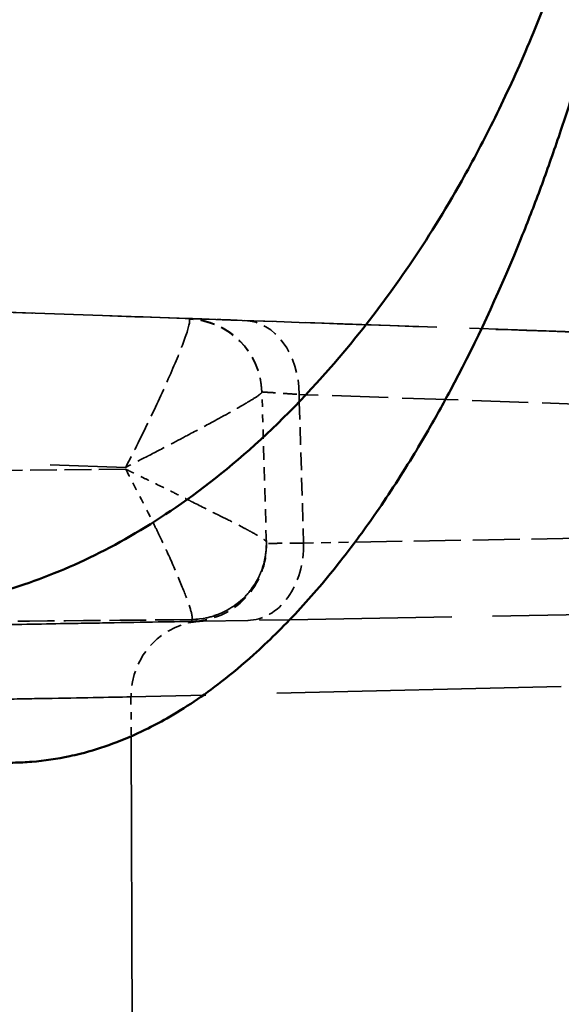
# Model space of a CAD drawing. Header units: millimetres. Extents: x 3278 to 6066, y 2420 to 4375.
# Tile 253 of 256: x 5378.4 to 5385.55, y 3344.84 to 3357.84. Entities that reach past the tile are written whole.
import ezdxf

# ---------------------------------------------------------------- set-up
doc = ezdxf.new("R2010")
doc.units = ezdxf.units.MM
doc.linetypes.add('DASHED', pattern=[0.2067, 0.1654, -0.0413])
for name, color, linetype, lineweight in [('Sichtbare Kanten(DIN)', 7, 'Continuous', 50), ('Sichtbare tangentiale Kanten(DIN)', 7, 'Continuous', 50), ('Verdeckte Kanten(DIN)', 7, 'DASHED', 35), ('Verdeckte tangentiale Kanten(DIN)', 7, 'DASHED', 35)]:
    doc.layers.add(name, color=color, linetype=linetype, lineweight=lineweight)

msp = doc.modelspace()

# ---------------------------------------------------------------- linework, layer by layer
at = {"layer": 'Sichtbare Kanten(DIN)'}
for p, q in [((5381.613, 3352.324), (5381.613, 3352.325)), ((5381.963, 3349.915), (5381.963, 3349.915)), ((5379.869, 3348.376), (5379.869, 3348.376))]:
    msp.add_line(p, q, dxfattribs=at)
at = {"layer": 'Sichtbare tangentiale Kanten(DIN)'}
for p, q in [((5382.178, 3352.887), (5382.178, 3352.887)), ((5382.089, 3352.794), (5382.089, 3352.794)), ((5382.825, 3350.94), (5382.825, 3350.94))]:
    msp.add_line(p, q, dxfattribs=at)
for points, knots in [([(5385.519, 3358.558), (5385.385, 3358.177), (5385.107, 3357.473), (5384.676, 3356.533), (5384.159, 3355.556), (5383.547, 3354.573), (5382.683, 3353.417), (5381.658, 3352.312), (5380.502, 3351.387), (5379.389, 3350.734), (5377.965, 3350.164), (5376.898, 3350.021), (5376.188, 3350.045)], [6.858626, 6.858626, 6.858626, 6.858626, 8.487718, 10.054537, 11.621357, 13.993458, 16.365559, 20.288914, 24.212269, 27.709208, 31.206147, 38.200025, 38.200025, 38.200025, 38.200025]), ([(5385.984, 3357.835), (5385.969, 3357.779), (5385.954, 3357.723), (5385.938, 3357.668), (5385.92, 3357.603), (5385.902, 3357.538), (5385.884, 3357.474), (5385.847, 3357.347), (5385.809, 3357.221), (5385.772, 3357.097), (5385.73, 3356.961), (5385.688, 3356.827), (5385.646, 3356.695), (5385.612, 3356.588), (5385.577, 3356.483), (5385.543, 3356.38), (5385.465, 3356.149), (5385.387, 3355.926), (5385.308, 3355.709), (5385.229, 3355.494), (5385.149, 3355.285), (5385.069, 3355.083), (5385.02, 3354.961), (5384.972, 3354.841), (5384.923, 3354.724), (5384.647, 3354.062), (5384.366, 3353.475), (5384.084, 3352.946), (5383.986, 3352.762), (5383.888, 3352.585), (5383.789, 3352.415), (5383.72, 3352.295), (5383.651, 3352.179), (5383.582, 3352.066), (5383.414, 3351.791), (5383.246, 3351.533), (5383.078, 3351.291), (5382.931, 3351.081), (5382.785, 3350.882), (5382.638, 3350.696), (5382.448, 3350.455), (5382.259, 3350.233), (5382.069, 3350.028), (5381.875, 3349.818), (5381.68, 3349.627), (5381.486, 3349.452), (5381.345, 3349.325), (5381.203, 3349.207), (5381.062, 3349.097), (5380.821, 3348.91), (5380.58, 3348.748), (5380.339, 3348.612), (5380.246, 3348.558), (5380.152, 3348.509), (5380.058, 3348.463), (5379.771, 3348.322), (5379.484, 3348.217), (5379.198, 3348.145), (5379.151, 3348.133), (5379.104, 3348.122), (5379.058, 3348.112), (5378.891, 3348.077), (5378.725, 3348.052), (5378.559, 3348.039), (5378.519, 3348.036), (5378.479, 3348.033), (5378.439, 3348.031), (5378.395, 3348.029), (5378.352, 3348.028), (5378.309, 3348.027), (5378.267, 3348.026), (5378.226, 3348.026), (5378.184, 3348.027), (5378.143, 3348.028), (5378.101, 3348.029), (5378.06, 3348.031)], [0, 0, 0, 0, 0.006658, 0.006658, 0.006658, 0.014507, 0.014507, 0.014507, 0.03021, 0.03021, 0.03021, 0.047518, 0.047518, 0.047518, 0.061538, 0.061538, 0.061538, 0.092702, 0.092702, 0.092702, 0.123798, 0.123798, 0.123798, 0.142555, 0.142555, 0.142555, 0.24857, 0.24857, 0.24857, 0.285364, 0.285364, 0.285364, 0.311149, 0.311149, 0.311149, 0.37368, 0.37368, 0.37368, 0.428256, 0.428256, 0.428256, 0.498795, 0.498795, 0.498795, 0.57118, 0.57118, 0.57118, 0.624003, 0.624003, 0.624003, 0.714115, 0.714115, 0.714115, 0.749252, 0.749252, 0.749252, 0.857054, 0.857054, 0.857054, 0.87459, 0.87459, 0.87459, 0.937286, 0.937286, 0.937286, 0.952351, 0.952351, 0.952351, 0.968641, 0.968641, 0.968641, 0.984321, 0.984321, 0.984321, 1, 1, 1, 1])]:
    msp.add_open_spline(points, degree=3, knots=knots, dxfattribs=at)
for points in [[(5380.61, 3351.503), (5380.61, 3351.503), (5380.61, 3351.503), (5380.61, 3351.503)], [(5380.158, 3351.199), (5380.158, 3351.199), (5380.158, 3351.199), (5380.158, 3351.199)]]:
    msp.add_open_spline(points, degree=3, dxfattribs=at)
at = {"layer": 'Verdeckte Kanten(DIN)', "ltscale": 19.715141}
msp.add_line((5380.63, 3353.893), (5360.344, 3354.601), dxfattribs=at)
at = {"layer": 'Verdeckte Kanten(DIN)', "ltscale": 10.478437}
msp.add_line((5390.396, 3353.552), (5381.367, 3353.867), dxfattribs=at)
at = {"layer": 'Verdeckte Kanten(DIN)', "ltscale": 0.456112}
msp.add_line((5381.613, 3352.325), (5381.595, 3352.923), dxfattribs=at)
at = {"layer": 'Verdeckte Kanten(DIN)', "ltscale": 1.068702}
msp.add_line((5381.654, 3350.922), (5381.613, 3352.324), dxfattribs=at)
at = {"layer": 'Verdeckte Kanten(DIN)', "ltscale": 3.596339}
msp.add_line((5380.82, 3349.895), (5381.963, 3349.915), dxfattribs=at)
at = {"layer": 'Verdeckte Kanten(DIN)', "ltscale": 12.942468}
msp.add_line((5381.963, 3349.915), (5386.074, 3349.987), dxfattribs=at)
at = {"layer": 'Verdeckte Kanten(DIN)', "ltscale": 0.396133}
msp.add_line((5379.867, 3348.896), (5379.869, 3348.376), dxfattribs=at)
at = {"layer": 'Verdeckte Kanten(DIN)', "ltscale": 25.899038}
msp.add_line((5379.869, 3348.376), (5379.972, 3321.613), dxfattribs=at)
at = {"layer": 'Verdeckte Kanten(DIN)', "ltscale": 1.147456}
msp.add_arc((5380.595, 3352.893), 1, 1.7, 88, dxfattribs=at)
at = {"layer": 'Verdeckte Kanten(DIN)', "ltscale": 1.205964}
msp.add_arc((5380.655, 3350.893), 1, 271, 1.7, dxfattribs=at)
at = {"layer": 'Verdeckte Kanten(DIN)', "ltscale": 1.204519}
msp.add_ellipse((5380.654, 3350.915), major_axis=(1, 0.03), ratio=0.996313, start_param=4.701729, end_param=6.282846, dxfattribs=at)
at = {"layer": 'Verdeckte Kanten(DIN)', "ltscale": 24.68157}
msp.add_open_spline([(5388.765, 3353.608), (5387.642, 3353.646), (5386.515, 3353.686), (5385.385, 3353.725), (5383.79, 3353.781), (5382.189, 3353.837), (5380.583, 3353.894), (5379.991, 3353.914), (5379.398, 3353.935), (5378.805, 3353.956), (5377.486, 3354.003), (5376.165, 3354.049), (5374.84, 3354.095), (5373.951, 3354.126), (5373.061, 3354.158), (5372.17, 3354.189), (5369.95, 3354.266), (5367.724, 3354.344), (5365.493, 3354.422), (5364.904, 3354.442), (5364.314, 3354.463), (5363.724, 3354.483), (5362.081, 3354.541), (5360.434, 3354.598), (5358.787, 3354.655), (5357.408, 3354.704), (5356.029, 3354.752), (5354.649, 3354.8), (5353.788, 3354.83), (5352.928, 3354.86), (5352.067, 3354.89), (5351.381, 3354.914), (5350.695, 3354.938), (5350.009, 3354.962), (5349.575, 3354.977), (5349.141, 3354.992), (5348.706, 3355.008), (5347.594, 3355.046), (5346.481, 3355.085), (5345.369, 3355.124)], degree=3, knots=[2.82446, 2.82446, 2.82446, 2.82446, 7.890982, 7.890982, 7.890982, 15.043946, 15.043946, 15.043946, 17.680805, 17.680805, 17.680805, 23.539423, 23.539423, 23.539423, 27.470734, 27.470734, 27.470734, 37.261102, 37.261102, 37.261102, 39.847058, 39.847058, 39.847058, 47.049907, 47.049907, 47.049907, 53.080405, 53.080405, 53.080405, 56.841135, 56.841135, 56.841135, 59.837851, 59.837851, 59.837851, 61.73486, 61.73486, 61.73486, 66.595488, 66.595488, 66.595488, 66.595488], dxfattribs=at)
at = {"layer": 'Verdeckte Kanten(DIN)', "ltscale": 1.635983}
msp.add_open_spline([(5380.63, 3353.893), (5380.63, 3353.893), (5380.646, 3353.892), (5380.678, 3353.891), (5380.71, 3353.89), (5380.758, 3353.888), (5380.821, 3353.886), (5380.862, 3353.885), (5380.911, 3353.883), (5380.966, 3353.881), (5380.993, 3353.88), (5381.022, 3353.879), (5381.053, 3353.878), (5381.144, 3353.875), (5381.25, 3353.871), (5381.367, 3353.867)], degree=3, knots=[0, 0, 0, 0, 0.53681, 0.53681, 0.53681, 1.073659, 1.073659, 1.073659, 1.431548, 1.431548, 1.431548, 1.610513, 1.610513, 1.610513, 2.147322, 2.147322, 2.147322, 2.147322], dxfattribs=at)
at = {"layer": 'Verdeckte Kanten(DIN)', "ltscale": 28.774773}
msp.add_open_spline([(5359.626, 3349.525), (5360.86, 3349.547), (5362.086, 3349.568), (5363.289, 3349.589), (5364.491, 3349.61), (5365.671, 3349.631), (5366.814, 3349.651), (5367.956, 3349.671), (5369.062, 3349.69), (5370.117, 3349.708), (5370.431, 3349.714), (5370.74, 3349.719), (5371.045, 3349.725), (5371.764, 3349.737), (5372.457, 3349.749), (5373.119, 3349.761), (5373.369, 3349.765), (5373.615, 3349.77), (5373.856, 3349.774), (5374.516, 3349.785), (5375.141, 3349.796), (5375.728, 3349.806), (5375.734, 3349.807), (5375.741, 3349.807), (5375.747, 3349.807), (5376.554, 3349.821), (5377.288, 3349.834), (5377.94, 3349.845), (5378.322, 3349.852), (5378.676, 3349.858), (5379, 3349.864), (5379.23, 3349.868), (5379.445, 3349.871), (5379.645, 3349.875), (5380.127, 3349.883), (5380.52, 3349.89), (5380.82, 3349.895)], degree=3, knots=[0, 0, 0, 0, 3.716916, 3.716916, 3.716916, 7.434722, 7.434722, 7.434722, 11.152051, 11.152051, 11.152051, 12.258034, 12.258034, 12.258034, 14.869386, 14.869386, 14.869386, 15.857073, 15.857073, 15.857073, 18.556997, 18.556997, 18.556997, 18.586734, 18.586734, 18.586734, 22.304023, 22.304023, 22.304023, 24.480143, 24.480143, 24.480143, 26.02161, 26.02161, 26.02161, 29.738775, 29.738775, 29.738775, 29.738775], dxfattribs=at)
at = {"layer": 'Verdeckte tangentiale Kanten(DIN)', "ltscale": 0.105421}
msp.add_line((5382.178, 3352.887), (5382.087, 3352.89), dxfattribs=at)
at = {"layer": 'Verdeckte tangentiale Kanten(DIN)', "ltscale": 0.073061}
msp.add_line((5382.087, 3352.89), (5382.089, 3352.794), dxfattribs=at)
at = {"layer": 'Verdeckte tangentiale Kanten(DIN)', "ltscale": 4.478079}
msp.add_line((5386.036, 3352.752), (5382.178, 3352.887), dxfattribs=at)
at = {"layer": 'Verdeckte tangentiale Kanten(DIN)', "ltscale": 1.42233}
msp.add_line((5382.089, 3352.794), (5382.145, 3350.928), dxfattribs=at)
at = {"layer": 'Verdeckte tangentiale Kanten(DIN)', "ltscale": 14.807427}
msp.add_line((5360.449, 3352.602), (5379.799, 3351.927), dxfattribs=at)
at = {"layer": 'Verdeckte tangentiale Kanten(DIN)', "ltscale": 2.142982}
msp.add_line((5379.799, 3351.902), (5376.996, 3351.875), dxfattribs=at)
at = {"layer": 'Verdeckte tangentiale Kanten(DIN)', "ltscale": 0.789453}
msp.add_line((5382.145, 3350.928), (5382.825, 3350.94), dxfattribs=at)
at = {"layer": 'Verdeckte tangentiale Kanten(DIN)', "ltscale": 3.756818}
msp.add_line((5382.825, 3350.94), (5386.06, 3350.996), dxfattribs=at)
at = {"layer": 'Verdeckte tangentiale Kanten(DIN)', "ltscale": 0.025139}
msp.add_line((5380.672, 3349.917), (5380.673, 3349.919), dxfattribs=at)
at = {"layer": 'Verdeckte tangentiale Kanten(DIN)', "ltscale": 0.528496}
msp.add_line((5380.672, 3349.917), (5380.672, 3349.893), dxfattribs=at)
at = {"layer": 'Verdeckte tangentiale Kanten(DIN)', "ltscale": 22.703836}
msp.add_line((5385.547, 3349.034), (5379.867, 3348.896), dxfattribs=at)
at = {"layer": 'Verdeckte tangentiale Kanten(DIN)', "ltscale": 0.128291}
msp.add_ellipse((5380.625, 3351.916), major_axis=(0.005, 1.977), ratio=0.043487, start_param=6.196393, end_param=6.281641, dxfattribs=at)
at = {"layer": 'Verdeckte tangentiale Kanten(DIN)', "ltscale": 1.142049}
msp.add_ellipse((5380.595, 3352.89), major_axis=(1, 0.03), ratio=0.996467, start_param=0, end_param=1.499122, dxfattribs=at)
at = {"layer": 'Verdeckte tangentiale Kanten(DIN)', "ltscale": 1.159536}
msp.add_ellipse((5381.332, 3352.868), major_axis=(0.035, 0.999), ratio=0.754031, start_param=4.761112, end_param=6.283185, dxfattribs=at)
at = {"layer": 'Verdeckte tangentiale Kanten(DIN)', "ltscale": 1.203681}
msp.add_ellipse((5381.391, 3350.905), major_axis=(0.017, -1), ratio=0.754685, start_param=0, end_param=1.580017, dxfattribs=at)
at = {"layer": 'Verdeckte tangentiale Kanten(DIN)', "ltscale": 1.183631}
msp.add_ellipse((5380.838, 3348.895), major_axis=(-0.017, 1), ratio=0.970246, start_param=0, end_param=1.5537, dxfattribs=at)
at = {"layer": 'Verdeckte tangentiale Kanten(DIN)', "ltscale": 2.386902}
msp.add_open_spline([(5380.638, 3353.885), (5380.65, 3353.86), (5380.629, 3353.773), (5380.584, 3353.645), (5380.539, 3353.518), (5380.471, 3353.351), (5380.391, 3353.167), (5380.31, 3352.979), (5380.216, 3352.776), (5380.116, 3352.566), (5380.015, 3352.357), (5379.908, 3352.143), (5379.798, 3351.927)], degree=3, knots=[0, 0, 0, 0, 0.773246, 0.773246, 0.773246, 1.546492, 1.546492, 1.546492, 2.339406, 2.339406, 2.339406, 3.13232, 3.13232, 3.13232, 3.13232], dxfattribs=at)
at = {"layer": 'Verdeckte tangentiale Kanten(DIN)', "ltscale": 2.386924}
msp.add_open_spline([(5381.595, 3352.92), (5381.595, 3352.916), (5381.591, 3352.911), (5381.583, 3352.904), (5381.579, 3352.9), (5381.573, 3352.895), (5381.566, 3352.889), (5381.561, 3352.886), (5381.555, 3352.882), (5381.549, 3352.877), (5381.52, 3352.856), (5381.476, 3352.828), (5381.421, 3352.795), (5381.395, 3352.779), (5381.367, 3352.763), (5381.336, 3352.745), (5381.302, 3352.726), (5381.265, 3352.705), (5381.226, 3352.682), (5381.154, 3352.642), (5381.073, 3352.597), (5380.985, 3352.549), (5380.886, 3352.495), (5380.778, 3352.437), (5380.663, 3352.377), (5380.585, 3352.335), (5380.503, 3352.292), (5380.42, 3352.248), (5380.32, 3352.196), (5380.218, 3352.143), (5380.114, 3352.089), (5380.102, 3352.083), (5380.091, 3352.077), (5380.08, 3352.071), (5379.979, 3352.019), (5379.901, 3351.979), (5379.798, 3351.927)], degree=3, knots=[0, 0, 0, 0, 0.07033, 0.07033, 0.07033, 0.110812, 0.110812, 0.110812, 0.138932, 0.138932, 0.138932, 0.27152, 0.27152, 0.27152, 0.332435, 0.332435, 0.332435, 0.400214, 0.400214, 0.400214, 0.525448, 0.525448, 0.525448, 0.665907, 0.665907, 0.665907, 0.76189, 0.76189, 0.76189, 0.876404, 0.876404, 0.876404, 0.888636, 0.888636, 0.888636, 1, 1, 1, 1], dxfattribs=at)
at = {"layer": 'Verdeckte tangentiale Kanten(DIN)', "ltscale": 1.091061}
msp.add_open_spline([(5381.595, 3352.923), (5381.595, 3352.923), (5381.597, 3352.923), (5381.601, 3352.923), (5381.606, 3352.922), (5381.615, 3352.922), (5381.627, 3352.921), (5381.648, 3352.919), (5381.68, 3352.917), (5381.722, 3352.915), (5381.764, 3352.912), (5381.816, 3352.908), (5381.877, 3352.904), (5381.938, 3352.9), (5382.008, 3352.895), (5382.087, 3352.89)], degree=3, knots=[0, 0, 0, 0, 0.11111, 0.11111, 0.11111, 0.249932, 0.249932, 0.249932, 0.49973, 0.49973, 0.49973, 0.749674, 0.749674, 0.749674, 1, 1, 1, 1], dxfattribs=at)
at = {"layer": 'Verdeckte tangentiale Kanten(DIN)', "ltscale": 0.717906}
msp.add_open_spline([(5379.799, 3351.902), (5379.823, 3351.89), (5379.851, 3351.877), (5379.88, 3351.863), (5379.905, 3351.851), (5379.932, 3351.838), (5379.96, 3351.824), (5380.001, 3351.804), (5380.044, 3351.783), (5380.087, 3351.762), (5380.098, 3351.757), (5380.109, 3351.752), (5380.12, 3351.747), (5380.225, 3351.695), (5380.33, 3351.643), (5380.431, 3351.593), (5380.492, 3351.562), (5380.552, 3351.533), (5380.61, 3351.503)], degree=3, knots=[0, 0, 0, 0, 0.0346945, 0.0346945, 0.0346945, 0.0655121, 0.0655121, 0.0655121, 0.1114106, 0.1114106, 0.1114106, 0.1230367, 0.1230367, 0.1230367, 0.2369889, 0.2369889, 0.2369889, 0.3051782, 0.3051782, 0.3051782, 0.3051782], dxfattribs=at)
at = {"layer": 'Verdeckte tangentiale Kanten(DIN)', "ltscale": 0.616294}
msp.add_open_spline([(5379.799, 3351.902), (5379.922, 3351.664), (5380.045, 3351.428), (5380.158, 3351.199)], degree=3, dxfattribs=at)
at = {"layer": 'Verdeckte tangentiale Kanten(DIN)', "ltscale": 1.691708}
msp.add_open_spline([(5380.61, 3351.503), (5380.635, 3351.491), (5380.659, 3351.479), (5380.684, 3351.467), (5380.799, 3351.409), (5380.908, 3351.355), (5381.008, 3351.304), (5381.099, 3351.259), (5381.183, 3351.217), (5381.258, 3351.178), (5381.302, 3351.156), (5381.343, 3351.134), (5381.381, 3351.114), (5381.41, 3351.099), (5381.438, 3351.084), (5381.463, 3351.07), (5381.523, 3351.037), (5381.57, 3351.009), (5381.603, 3350.988), (5381.61, 3350.983), (5381.616, 3350.978), (5381.622, 3350.974), (5381.63, 3350.969), (5381.636, 3350.964), (5381.64, 3350.96), (5381.645, 3350.957), (5381.648, 3350.953), (5381.65, 3350.951), (5381.651, 3350.949), (5381.652, 3350.948), (5381.653, 3350.947), (5381.653, 3350.946), (5381.653, 3350.945), (5381.654, 3350.944)], degree=3, knots=[0.3052531, 0.3052531, 0.3052531, 0.3052531, 0.3342318, 0.3342318, 0.3342318, 0.4715738, 0.4715738, 0.4715738, 0.5952035, 0.5952035, 0.5952035, 0.6676661, 0.6676661, 0.6676661, 0.7239932, 0.7239932, 0.7239932, 0.8584405, 0.8584405, 0.8584405, 0.889222, 0.889222, 0.889222, 0.928353, 0.928353, 0.928353, 0.963979, 0.963979, 0.963979, 0.981943, 0.981943, 0.981943, 1, 1, 1, 1], dxfattribs=at)
at = {"layer": 'Verdeckte tangentiale Kanten(DIN)', "ltscale": 1.794051}
msp.add_open_spline([(5380.158, 3351.199), (5380.185, 3351.146), (5380.279, 3350.953), (5380.428, 3350.632), (5380.572, 3350.282), (5380.666, 3350.022), (5380.681, 3349.935), (5380.673, 3349.919)], degree=3, knots=[0.882236, 0.882236, 0.882236, 0.882236, 1.08751, 1.631265, 2.175019, 2.669133, 3.163247, 3.163247, 3.163247, 3.163247], dxfattribs=at)
at = {"layer": 'Verdeckte tangentiale Kanten(DIN)', "ltscale": 1.204624}
msp.add_open_spline([(5381.654, 3350.943), (5381.655, 3350.885), (5381.652, 3350.828), (5381.643, 3350.77), (5381.633, 3350.698), (5381.614, 3350.626), (5381.588, 3350.558), (5381.572, 3350.517), (5381.553, 3350.476), (5381.532, 3350.438), (5381.49, 3350.361), (5381.438, 3350.289), (5381.378, 3350.226), (5381.317, 3350.163), (5381.248, 3350.107), (5381.172, 3350.062), (5381.135, 3350.039), (5381.096, 3350.019), (5381.056, 3350.001), (5380.988, 3349.972), (5380.916, 3349.95), (5380.844, 3349.936), (5380.787, 3349.925), (5380.729, 3349.918), (5380.672, 3349.917)], degree=3, knots=[0.0001703, 0.0001703, 0.0001703, 0.0001703, 0.1111135, 0.1111135, 0.1111135, 0.2498889, 0.2498889, 0.2498889, 0.3333406, 0.3333406, 0.3333406, 0.4996098, 0.4996098, 0.4996098, 0.6666739, 0.6666739, 0.6666739, 0.7493353, 0.7493353, 0.7493353, 0.8888913, 0.8888913, 0.8888913, 1, 1, 1, 1], dxfattribs=at)
at = {"layer": 'Verdeckte tangentiale Kanten(DIN)', "ltscale": 1.090304}
msp.add_open_spline([(5382.145, 3350.928), (5382.11, 3350.927), (5382.011, 3350.926), (5381.842, 3350.924), (5381.711, 3350.923), (5381.661, 3350.922), (5381.654, 3350.922), (5381.654, 3350.922)], degree=3, knots=[0, 0, 0, 0, 0.111102, 0.333305, 0.666684, 0.888895, 1, 1, 1, 1], dxfattribs=at)
at = {"layer": 'Verdeckte tangentiale Kanten(DIN)', "ltscale": 2.923417}
msp.add_open_spline([(5380.672, 3349.917), (5379.4, 3349.904), (5378.129, 3349.894), (5376.857, 3349.887)], degree=3, dxfattribs=at)
at = {"layer": 'Verdeckte tangentiale Kanten(DIN)', "ltscale": 27.576044}
msp.add_open_spline([(5379.867, 3348.896), (5379.58, 3348.89), (5379.203, 3348.883), (5378.741, 3348.875), (5378.55, 3348.872), (5378.343, 3348.868), (5378.123, 3348.864), (5377.812, 3348.858), (5377.473, 3348.852), (5377.107, 3348.845), (5376.482, 3348.834), (5375.779, 3348.821), (5375.006, 3348.807), (5375, 3348.807), (5374.993, 3348.807), (5374.987, 3348.807), (5374.331, 3348.795), (5373.625, 3348.782), (5372.875, 3348.768), (5372.747, 3348.766), (5372.617, 3348.763), (5372.487, 3348.761), (5371.852, 3348.75), (5371.188, 3348.737), (5370.499, 3348.725), (5370.207, 3348.72), (5369.911, 3348.714), (5369.61, 3348.709), (5368.599, 3348.69), (5367.539, 3348.671), (5366.445, 3348.651), (5366.075, 3348.644), (5365.701, 3348.637), (5365.324, 3348.631), (5364.584, 3348.617), (5363.83, 3348.603), (5363.066, 3348.589), (5361.914, 3348.568), (5360.739, 3348.547), (5359.556, 3348.526)], degree=3, knots=[0, 0, 0, 0, 3.717168, 3.717168, 3.717168, 5.258632, 5.258632, 5.258632, 7.434774, 7.434774, 7.434774, 11.152041, 11.152041, 11.152041, 11.181779, 11.181779, 11.181779, 14.33126, 14.33126, 14.33126, 14.869388, 14.869388, 14.869388, 17.480741, 17.480741, 17.480741, 18.586728, 18.586728, 18.586728, 22.304057, 22.304057, 22.304057, 23.558623, 23.558623, 23.558623, 26.021845, 26.021845, 26.021845, 29.738775, 29.738775, 29.738775, 29.738775], dxfattribs=at)

doc.saveas('drawing.dxf')
